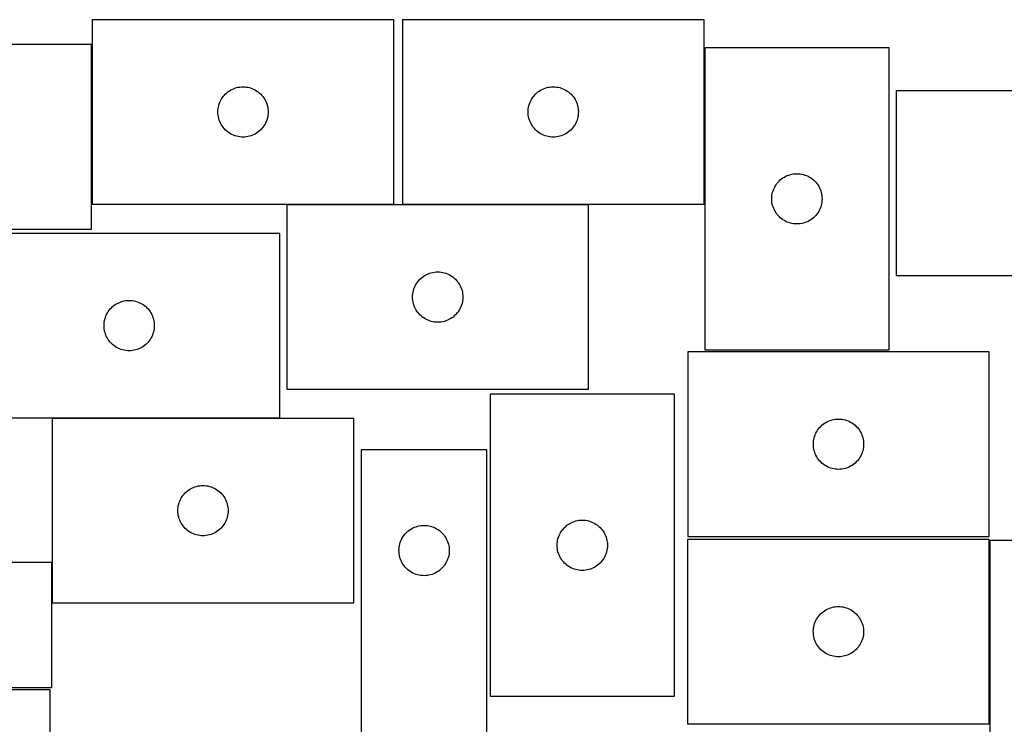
# Model space of a CAD drawing. Header units: millimetres. Extents: x 7 to 1243, y 7 to 1532.
# Tile 20 of 27: x 418 to 770, y 1280 to 1532. Entities that reach past the tile are written whole.
import ezdxf

# ---------------------------------------------------------------- set-up
doc = ezdxf.new("R2010")
doc.units = ezdxf.units.MM
doc.layers.add('CUT', color=7, linetype='CONTINUOUS', true_color=0x000000)

msp = doc.modelspace()

# ---------------------------------------------------------------- linework, layer by layer
at = {"layer": 'CUT'}
for p, q in [((551.502011, 1532.004458), (443.502011, 1532.004458)), ((443.502011, 1532.004458), (443.502011, 1466.004458)), ((551.502011, 1466.004458), (551.502011, 1532.004458)), ((662.573056, 1532.001528), (554.573056, 1532.001528)), ((554.573056, 1532.001528), (554.573056, 1466.001528)), ((662.573056, 1466.001528), (662.573056, 1532.001528)), ((443.248288, 1523.095278), (335.248288, 1523.095278)), ((443.248288, 1457.095278), (443.248288, 1523.095278)), ((728.818722, 1521.916568), (662.818722, 1521.916568)), ((662.818722, 1521.916568), (662.818722, 1413.916568)), ((728.818722, 1413.916568), (728.818722, 1521.916568)), ((490.735453, 1504.93857), (491.13805, 1505.368419)), ((491.13805, 1505.368419), (491.567899, 1505.771016)), ((491.567899, 1505.771016), (492.023159, 1506.144638)), ((492.023159, 1506.144638), (492.501879, 1506.487685)), ((492.501879, 1506.487685), (493.002011, 1506.798687)), ((493.002011, 1506.798687), (493.521413, 1507.076313)), ((493.521413, 1507.076313), (494.05786, 1507.319374)), ((494.05786, 1507.319374), (494.609056, 1507.526829)), ((494.609056, 1507.526829), (495.17264, 1507.697791)), ((495.17264, 1507.697791), (495.746198, 1507.831526)), ((495.746198, 1507.831526), (496.327276, 1507.927462)), ((496.327276, 1507.927462), (496.913383, 1507.985188)), ((496.913383, 1507.985188), (497.502011, 1508.004458)), ((497.502011, 1508.004458), (498.09064, 1507.985188)), ((498.09064, 1507.985188), (498.676747, 1507.927462)), ((498.676747, 1507.927462), (499.257824, 1507.831526)), ((499.257824, 1507.831526), (499.831383, 1507.697791)), ((499.831383, 1507.697791), (500.394967, 1507.526829)), ((500.394967, 1507.526829), (500.946162, 1507.319374)), ((500.946162, 1507.319374), (501.48261, 1507.076313)), ((501.48261, 1507.076313), (502.002011, 1506.798687)), ((502.002011, 1506.798687), (502.502143, 1506.487685)), ((502.502143, 1506.487685), (502.980864, 1506.144638)), ((502.980864, 1506.144638), (503.436124, 1505.771016)), ((503.436124, 1505.771016), (503.865972, 1505.368419)), ((503.865972, 1505.368419), (504.26857, 1504.93857)), ((601.806498, 1504.935641), (602.209095, 1505.365489)), ((602.209095, 1505.365489), (602.638944, 1505.768087)), ((602.638944, 1505.768087), (603.094203, 1506.141708)), ((603.094203, 1506.141708), (603.572924, 1506.484755)), ((603.572924, 1506.484755), (604.073056, 1506.795757)), ((604.073056, 1506.795757), (604.592458, 1507.073383)), ((604.592458, 1507.073383), (605.128905, 1507.316444)), ((605.128905, 1507.316444), (605.680101, 1507.5239)), ((605.680101, 1507.5239), (606.243685, 1507.694861)), ((606.243685, 1507.694861), (606.817243, 1507.828596)), ((606.817243, 1507.828596), (607.398321, 1507.924532)), ((607.398321, 1507.924532), (607.984428, 1507.982259)), ((607.984428, 1507.982259), (608.573056, 1508.001528)), ((608.573056, 1508.001528), (609.161684, 1507.982259)), ((609.161684, 1507.982259), (609.747792, 1507.924532)), ((609.747792, 1507.924532), (610.328869, 1507.828596)), ((610.328869, 1507.828596), (610.902428, 1507.694861)), ((610.902428, 1507.694861), (611.466011, 1507.5239)), ((611.466011, 1507.5239), (612.017207, 1507.316444)), ((612.017207, 1507.316444), (612.553655, 1507.073383)), ((612.553655, 1507.073383), (613.073056, 1506.795757)), ((613.073056, 1506.795757), (613.573188, 1506.484755)), ((613.573188, 1506.484755), (614.051909, 1506.141708)), ((614.051909, 1506.141708), (614.507169, 1505.768087)), ((614.507169, 1505.768087), (614.937017, 1505.365489)), ((614.937017, 1505.365489), (615.339615, 1504.935641)), ((839.31384, 1506.529116), (731.31384, 1506.529116)), ((731.31384, 1506.529116), (731.31384, 1440.529116)), ((488.808679, 1501.33383), (488.97964, 1501.897413)), ((488.97964, 1501.897413), (489.187096, 1502.448609)), ((489.187096, 1502.448609), (489.430157, 1502.985056)), ((489.430157, 1502.985056), (489.707783, 1503.504458)), ((489.707783, 1503.504458), (490.018785, 1504.00459)), ((490.018785, 1504.00459), (490.361831, 1504.483311)), ((490.361831, 1504.483311), (490.735453, 1504.93857)), ((504.26857, 1504.93857), (504.642191, 1504.483311)), ((504.642191, 1504.483311), (504.985238, 1504.00459)), ((504.985238, 1504.00459), (505.29624, 1503.504458)), ((505.29624, 1503.504458), (505.573866, 1502.985056)), ((505.573866, 1502.985056), (505.816927, 1502.448609)), ((505.816927, 1502.448609), (506.024383, 1501.897413)), ((506.024383, 1501.897413), (506.195344, 1501.33383)), ((599.879724, 1501.3309), (600.050685, 1501.894484)), ((600.050685, 1501.894484), (600.258141, 1502.445679)), ((600.258141, 1502.445679), (600.501202, 1502.982127)), ((600.501202, 1502.982127), (600.778828, 1503.501528)), ((600.778828, 1503.501528), (601.08983, 1504.001661)), ((601.08983, 1504.001661), (601.432876, 1504.480381)), ((601.432876, 1504.480381), (601.806498, 1504.935641)), ((615.339615, 1504.935641), (615.713236, 1504.480381)), ((615.713236, 1504.480381), (616.056283, 1504.001661)), ((616.056283, 1504.001661), (616.367285, 1503.501528)), ((616.367285, 1503.501528), (616.644911, 1502.982127)), ((616.644911, 1502.982127), (616.887972, 1502.445679)), ((616.887972, 1502.445679), (617.095427, 1501.894484)), ((617.095427, 1501.894484), (617.266389, 1501.3309)), ((488.502011, 1499.004458), (488.521281, 1499.593086)), ((488.521281, 1498.41583), (488.502011, 1499.004458)), ((488.521281, 1499.593086), (488.579008, 1500.179194)), ((488.579008, 1497.829722), (488.521281, 1498.41583)), ((488.579008, 1500.179194), (488.674944, 1500.760271)), ((488.674944, 1500.760271), (488.808679, 1501.33383)), ((506.195344, 1501.33383), (506.329079, 1500.760271)), ((506.329079, 1500.760271), (506.425015, 1500.179194)), ((506.425015, 1500.179194), (506.482742, 1499.593086)), ((506.482742, 1498.41583), (506.425015, 1497.829722)), ((506.482742, 1499.593086), (506.502011, 1499.004458)), ((506.502011, 1499.004458), (506.482742, 1498.41583)), ((599.573056, 1499.001528), (599.592326, 1499.590157)), ((599.592326, 1498.4129), (599.573056, 1499.001528)), ((599.592326, 1499.590157), (599.650053, 1500.176264)), ((599.650053, 1497.826793), (599.592326, 1498.4129)), ((599.650053, 1500.176264), (599.745989, 1500.757341)), ((599.745989, 1500.757341), (599.879724, 1501.3309)), ((617.266389, 1501.3309), (617.400124, 1500.757341)), ((617.400124, 1500.757341), (617.49606, 1500.176264)), ((617.49606, 1500.176264), (617.553787, 1499.590157)), ((617.553787, 1498.4129), (617.49606, 1497.826793)), ((617.553787, 1499.590157), (617.573056, 1499.001528)), ((617.573056, 1499.001528), (617.553787, 1498.4129)), ((488.674944, 1497.248645), (488.579008, 1497.829722)), ((488.808679, 1496.675087), (488.674944, 1497.248645)), ((488.97964, 1496.111503), (488.808679, 1496.675087)), ((489.187096, 1495.560307), (488.97964, 1496.111503)), ((489.430157, 1495.02386), (489.187096, 1495.560307)), ((489.707783, 1494.504458), (489.430157, 1495.02386)), ((505.573866, 1495.02386), (505.29624, 1494.504458)), ((505.816927, 1495.560307), (505.573866, 1495.02386)), ((506.024383, 1496.111503), (505.816927, 1495.560307)), ((506.195344, 1496.675087), (506.024383, 1496.111503)), ((506.329079, 1497.248645), (506.195344, 1496.675087)), ((506.425015, 1497.829722), (506.329079, 1497.248645)), ((599.745989, 1497.245716), (599.650053, 1497.826793)), ((599.879724, 1496.672157), (599.745989, 1497.245716)), ((600.050685, 1496.108573), (599.879724, 1496.672157)), ((600.258141, 1495.557378), (600.050685, 1496.108573)), ((600.501202, 1495.02093), (600.258141, 1495.557378)), ((600.778828, 1494.501528), (600.501202, 1495.02093)), ((616.644911, 1495.02093), (616.367285, 1494.501528)), ((616.887972, 1495.557378), (616.644911, 1495.02093)), ((617.095427, 1496.108573), (616.887972, 1495.557378)), ((617.266389, 1496.672157), (617.095427, 1496.108573)), ((617.400124, 1497.245716), (617.266389, 1496.672157)), ((617.49606, 1497.826793), (617.400124, 1497.245716)), ((490.018785, 1494.004326), (489.707783, 1494.504458)), ((490.361831, 1493.525605), (490.018785, 1494.004326)), ((490.735453, 1493.070346), (490.361831, 1493.525605)), ((491.13805, 1492.640497), (490.735453, 1493.070346)), ((491.567899, 1492.2379), (491.13805, 1492.640497)), ((492.023159, 1491.864278), (491.567899, 1492.2379)), ((492.501879, 1491.521232), (492.023159, 1491.864278)), ((493.002011, 1491.210229), (492.501879, 1491.521232)), ((502.502143, 1491.521232), (502.002011, 1491.210229)), ((502.980864, 1491.864278), (502.502143, 1491.521232)), ((503.436124, 1492.2379), (502.980864, 1491.864278)), ((503.865972, 1492.640497), (503.436124, 1492.2379)), ((504.26857, 1493.070346), (503.865972, 1492.640497)), ((504.642191, 1493.525605), (504.26857, 1493.070346)), ((504.985238, 1494.004326), (504.642191, 1493.525605)), ((505.29624, 1494.504458), (504.985238, 1494.004326)), ((601.08983, 1494.001396), (600.778828, 1494.501528)), ((601.432876, 1493.522676), (601.08983, 1494.001396)), ((601.806498, 1493.067416), (601.432876, 1493.522676)), ((602.209095, 1492.637567), (601.806498, 1493.067416)), ((602.638944, 1492.23497), (602.209095, 1492.637567)), ((603.094203, 1491.861348), (602.638944, 1492.23497)), ((603.572924, 1491.518302), (603.094203, 1491.861348)), ((604.073056, 1491.2073), (603.572924, 1491.518302)), ((613.573188, 1491.518302), (613.073056, 1491.2073)), ((614.051909, 1491.861348), (613.573188, 1491.518302)), ((614.507169, 1492.23497), (614.051909, 1491.861348)), ((614.937017, 1492.637567), (614.507169, 1492.23497)), ((615.339615, 1493.067416), (614.937017, 1492.637567)), ((615.713236, 1493.522676), (615.339615, 1493.067416)), ((616.056283, 1494.001396), (615.713236, 1493.522676)), ((616.367285, 1494.501528), (616.056283, 1494.001396)), ((493.521413, 1490.932603), (493.002011, 1491.210229)), ((494.05786, 1490.689542), (493.521413, 1490.932603)), ((494.609056, 1490.482087), (494.05786, 1490.689542)), ((495.17264, 1490.311126), (494.609056, 1490.482087)), ((495.746198, 1490.177391), (495.17264, 1490.311126)), ((496.327276, 1490.081454), (495.746198, 1490.177391)), ((496.913383, 1490.023728), (496.327276, 1490.081454)), ((497.502011, 1490.004458), (496.913383, 1490.023728)), ((498.09064, 1490.023728), (497.502011, 1490.004458)), ((498.676747, 1490.081454), (498.09064, 1490.023728)), ((499.257824, 1490.177391), (498.676747, 1490.081454)), ((499.831383, 1490.311126), (499.257824, 1490.177391)), ((500.394967, 1490.482087), (499.831383, 1490.311126)), ((500.946162, 1490.689542), (500.394967, 1490.482087)), ((501.48261, 1490.932603), (500.946162, 1490.689542)), ((502.002011, 1491.210229), (501.48261, 1490.932603)), ((604.592458, 1490.929674), (604.073056, 1491.2073)), ((605.128905, 1490.686613), (604.592458, 1490.929674)), ((605.680101, 1490.479157), (605.128905, 1490.686613)), ((606.243685, 1490.308196), (605.680101, 1490.479157)), ((606.817243, 1490.174461), (606.243685, 1490.308196)), ((607.398321, 1490.078525), (606.817243, 1490.174461)), ((607.984428, 1490.020798), (607.398321, 1490.078525)), ((608.573056, 1490.001528), (607.984428, 1490.020798)), ((609.161684, 1490.020798), (608.573056, 1490.001528)), ((609.747792, 1490.078525), (609.161684, 1490.020798)), ((610.328869, 1490.174461), (609.747792, 1490.078525)), ((610.902428, 1490.308196), (610.328869, 1490.174461)), ((611.466011, 1490.479157), (610.902428, 1490.308196)), ((612.017207, 1490.686613), (611.466011, 1490.479157)), ((612.553655, 1490.929674), (612.017207, 1490.686613)), ((613.073056, 1491.2073), (612.553655, 1490.929674)), ((688.678542, 1473.395421), (689.052164, 1473.85068)), ((689.052164, 1473.85068), (689.454761, 1474.280529)), ((689.454761, 1474.280529), (689.88461, 1474.683126)), ((689.88461, 1474.683126), (690.33987, 1475.056748)), ((690.33987, 1475.056748), (690.81859, 1475.399795)), ((690.81859, 1475.399795), (691.318722, 1475.710797)), ((691.318722, 1475.710797), (691.838124, 1475.988423)), ((691.838124, 1475.988423), (692.374572, 1476.231484)), ((692.374572, 1476.231484), (692.925767, 1476.438939)), ((692.925767, 1476.438939), (693.489351, 1476.609901)), ((693.489351, 1476.609901), (694.06291, 1476.743636)), ((694.06291, 1476.743636), (694.643987, 1476.839572)), ((694.643987, 1476.839572), (695.230094, 1476.897298)), ((695.230094, 1476.897298), (695.818722, 1476.916568)), ((695.818722, 1476.916568), (696.407351, 1476.897298)), ((696.407351, 1476.897298), (696.993458, 1476.839572)), ((696.993458, 1476.839572), (697.574535, 1476.743636)), ((697.574535, 1476.743636), (698.148094, 1476.609901)), ((698.148094, 1476.609901), (698.711678, 1476.438939)), ((698.711678, 1476.438939), (699.262873, 1476.231484)), ((699.262873, 1476.231484), (699.799321, 1475.988423)), ((699.799321, 1475.988423), (700.318722, 1475.710797)), ((700.318722, 1475.710797), (700.818855, 1475.399795)), ((700.818855, 1475.399795), (701.297575, 1475.056748)), ((701.297575, 1475.056748), (701.752835, 1474.683126)), ((701.752835, 1474.683126), (702.182683, 1474.280529)), ((702.182683, 1474.280529), (702.585281, 1473.85068)), ((702.585281, 1473.85068), (702.958902, 1473.395421)), ((686.991655, 1469.672381), (687.12539, 1470.24594)), ((687.12539, 1470.24594), (687.296351, 1470.809523)), ((687.296351, 1470.809523), (687.503807, 1471.360719)), ((687.503807, 1471.360719), (687.746868, 1471.897166)), ((687.746868, 1471.897166), (688.024494, 1472.416568)), ((688.024494, 1472.416568), (688.335496, 1472.9167)), ((688.335496, 1472.9167), (688.678542, 1473.395421)), ((702.958902, 1473.395421), (703.301949, 1472.9167)), ((703.301949, 1472.9167), (703.612951, 1472.416568)), ((703.612951, 1472.416568), (703.890577, 1471.897166)), ((703.890577, 1471.897166), (704.133638, 1471.360719)), ((704.133638, 1471.360719), (704.341094, 1470.809523)), ((704.341094, 1470.809523), (704.512055, 1470.24594)), ((704.512055, 1470.24594), (704.64579, 1469.672381)), ((686.818722, 1467.916568), (686.837992, 1468.505196)), ((686.837992, 1467.32794), (686.818722, 1467.916568)), ((686.837992, 1468.505196), (686.895719, 1469.091304)), ((686.895719, 1466.741832), (686.837992, 1467.32794)), ((686.895719, 1469.091304), (686.991655, 1469.672381)), ((686.991655, 1466.160755), (686.895719, 1466.741832)), ((704.64579, 1469.672381), (704.741726, 1469.091304)), ((704.741726, 1466.741832), (704.64579, 1466.160755)), ((704.741726, 1469.091304), (704.799453, 1468.505196)), ((704.799453, 1467.32794), (704.741726, 1466.741832)), ((704.799453, 1468.505196), (704.818722, 1467.916568)), ((704.818722, 1467.916568), (704.799453, 1467.32794)), ((443.502011, 1466.004458), (551.502011, 1466.004458)), ((621.219968, 1465.770816), (513.219968, 1465.770816)), ((513.219968, 1465.770816), (513.219968, 1399.770816)), ((554.573056, 1466.001528), (662.573056, 1466.001528)), ((621.219968, 1399.770816), (621.219968, 1465.770816)), ((687.12539, 1465.587197), (686.991655, 1466.160755)), ((687.296351, 1465.023613), (687.12539, 1465.587197)), ((687.503807, 1464.472417), (687.296351, 1465.023613)), ((687.746868, 1463.93597), (687.503807, 1464.472417)), ((688.024494, 1463.416568), (687.746868, 1463.93597)), ((688.335496, 1462.916436), (688.024494, 1463.416568)), ((703.612951, 1463.416568), (703.301949, 1462.916436)), ((703.890577, 1463.93597), (703.612951, 1463.416568)), ((704.133638, 1464.472417), (703.890577, 1463.93597)), ((704.341094, 1465.023613), (704.133638, 1464.472417)), ((704.512055, 1465.587197), (704.341094, 1465.023613)), ((704.64579, 1466.160755), (704.512055, 1465.587197)), ((688.678542, 1462.437715), (688.335496, 1462.916436)), ((689.052164, 1461.982456), (688.678542, 1462.437715)), ((689.454761, 1461.552607), (689.052164, 1461.982456)), ((689.88461, 1461.15001), (689.454761, 1461.552607)), ((690.33987, 1460.776388), (689.88461, 1461.15001)), ((690.81859, 1460.433342), (690.33987, 1460.776388)), ((691.318722, 1460.122339), (690.81859, 1460.433342)), ((691.838124, 1459.844713), (691.318722, 1460.122339)), ((692.374572, 1459.601652), (691.838124, 1459.844713)), ((692.925767, 1459.394197), (692.374572, 1459.601652)), ((699.262873, 1459.601652), (698.711678, 1459.394197)), ((699.799321, 1459.844713), (699.262873, 1459.601652)), ((700.318722, 1460.122339), (699.799321, 1459.844713)), ((700.818855, 1460.433342), (700.318722, 1460.122339)), ((701.297575, 1460.776388), (700.818855, 1460.433342)), ((701.752835, 1461.15001), (701.297575, 1460.776388)), ((702.182683, 1461.552607), (701.752835, 1461.15001)), ((702.585281, 1461.982456), (702.182683, 1461.552607)), ((702.958902, 1462.437715), (702.585281, 1461.982456)), ((703.301949, 1462.916436), (702.958902, 1462.437715)), ((335.248288, 1457.095278), (443.248288, 1457.095278)), ((693.489351, 1459.223236), (692.925767, 1459.394197)), ((694.06291, 1459.089501), (693.489351, 1459.223236)), ((694.643987, 1458.993564), (694.06291, 1459.089501)), ((695.230094, 1458.935838), (694.643987, 1458.993564)), ((695.818722, 1458.916568), (695.230094, 1458.935838)), ((696.407351, 1458.935838), (695.818722, 1458.916568)), ((696.993458, 1458.993564), (696.407351, 1458.935838)), ((697.574535, 1459.089501), (696.993458, 1458.993564)), ((698.148094, 1459.223236), (697.574535, 1459.089501)), ((698.711678, 1459.394197), (698.148094, 1459.223236)), ((510.730405, 1455.574282), (402.730405, 1455.574282)), ((510.730405, 1389.574282), (510.730405, 1455.574282)), ((560.079788, 1438.249668), (560.45341, 1438.704928)), ((560.45341, 1438.704928), (560.856007, 1439.134777)), ((560.856007, 1439.134777), (561.285856, 1439.537374)), ((561.285856, 1439.537374), (561.741115, 1439.910996)), ((561.741115, 1439.910996), (562.219836, 1440.254042)), ((562.219836, 1440.254042), (562.719968, 1440.565044)), ((562.719968, 1440.565044), (563.23937, 1440.84267)), ((563.23937, 1440.84267), (563.775817, 1441.085731)), ((563.775817, 1441.085731), (564.327013, 1441.293187)), ((564.327013, 1441.293187), (564.890597, 1441.464148)), ((564.890597, 1441.464148), (565.464155, 1441.597883)), ((565.464155, 1441.597883), (566.045232, 1441.693819)), ((566.045232, 1441.693819), (566.63134, 1441.751546)), ((566.63134, 1441.751546), (567.219968, 1441.770816)), ((567.219968, 1441.770816), (567.808596, 1441.751546)), ((567.808596, 1441.751546), (568.394704, 1441.693819)), ((568.394704, 1441.693819), (568.975781, 1441.597883)), ((568.975781, 1441.597883), (569.549339, 1441.464148)), ((569.549339, 1441.464148), (570.112923, 1441.293187)), ((570.112923, 1441.293187), (570.664119, 1441.085731)), ((570.664119, 1441.085731), (571.200566, 1440.84267)), ((571.200566, 1440.84267), (571.719968, 1440.565044)), ((571.719968, 1440.565044), (572.2201, 1440.254042)), ((572.2201, 1440.254042), (572.698821, 1439.910996)), ((572.698821, 1439.910996), (573.15408, 1439.537374)), ((573.15408, 1439.537374), (573.583929, 1439.134777)), ((573.583929, 1439.134777), (573.986526, 1438.704928)), ((573.986526, 1438.704928), (574.360148, 1438.249668)), ((731.31384, 1440.529116), (839.31384, 1440.529116)), ((558.3929, 1434.526628), (558.526635, 1435.100187)), ((558.526635, 1435.100187), (558.697597, 1435.663771)), ((558.697597, 1435.663771), (558.905052, 1436.214966)), ((558.905052, 1436.214966), (559.148113, 1436.751414)), ((559.148113, 1436.751414), (559.425739, 1437.270816)), ((559.425739, 1437.270816), (559.736741, 1437.770948)), ((559.736741, 1437.770948), (560.079788, 1438.249668)), ((574.360148, 1438.249668), (574.703194, 1437.770948)), ((574.703194, 1437.770948), (575.014197, 1437.270816)), ((575.014197, 1437.270816), (575.291823, 1436.751414)), ((575.291823, 1436.751414), (575.534884, 1436.214966)), ((575.534884, 1436.214966), (575.742339, 1435.663771)), ((575.742339, 1435.663771), (575.9133, 1435.100187)), ((575.9133, 1435.100187), (576.047035, 1434.526628)), ((454.401034, 1431.267615), (454.974592, 1431.40135)), ((454.974592, 1431.40135), (455.555669, 1431.497286)), ((455.555669, 1431.497286), (456.141777, 1431.555013)), ((456.141777, 1431.555013), (456.730405, 1431.574282)), ((456.730405, 1431.574282), (457.319033, 1431.555013)), ((457.319033, 1431.555013), (457.905141, 1431.497286)), ((457.905141, 1431.497286), (458.486218, 1431.40135)), ((458.486218, 1431.40135), (459.059776, 1431.267615)), ((558.219968, 1432.770816), (558.239238, 1433.359444)), ((558.239238, 1432.182187), (558.219968, 1432.770816)), ((558.239238, 1433.359444), (558.296964, 1433.945551)), ((558.296964, 1431.59608), (558.239238, 1432.182187)), ((558.296964, 1433.945551), (558.3929, 1434.526628)), ((558.3929, 1431.015003), (558.296964, 1431.59608)), ((576.047035, 1434.526628), (576.142972, 1433.945551)), ((576.142972, 1431.59608), (576.047035, 1431.015003)), ((576.142972, 1433.945551), (576.200698, 1433.359444)), ((576.200698, 1432.182187), (576.142972, 1431.59608)), ((576.200698, 1433.359444), (576.219968, 1432.770816)), ((576.219968, 1432.770816), (576.200698, 1432.182187)), ((449.247178, 1427.574414), (449.590225, 1428.053135)), ((449.590225, 1428.053135), (449.963847, 1428.508395)), ((449.963847, 1428.508395), (450.366444, 1428.938243)), ((450.366444, 1428.938243), (450.796293, 1429.340841)), ((450.796293, 1429.340841), (451.251552, 1429.714462)), ((451.251552, 1429.714462), (451.730273, 1430.057509)), ((451.730273, 1430.057509), (452.230405, 1430.368511)), ((452.230405, 1430.368511), (452.749807, 1430.646137)), ((452.749807, 1430.646137), (453.286254, 1430.889198)), ((453.286254, 1430.889198), (453.83745, 1431.096653)), ((453.83745, 1431.096653), (454.401034, 1431.267615)), ((459.059776, 1431.267615), (459.62336, 1431.096653)), ((459.62336, 1431.096653), (460.174556, 1430.889198)), ((460.174556, 1430.889198), (460.711003, 1430.646137)), ((460.711003, 1430.646137), (461.230405, 1430.368511)), ((461.230405, 1430.368511), (461.730537, 1430.057509)), ((461.730537, 1430.057509), (462.209258, 1429.714462)), ((462.209258, 1429.714462), (462.664517, 1429.340841)), ((462.664517, 1429.340841), (463.094366, 1428.938243)), ((463.094366, 1428.938243), (463.496963, 1428.508395)), ((463.496963, 1428.508395), (463.870585, 1428.053135)), ((463.870585, 1428.053135), (464.213631, 1427.574414)), ((558.526635, 1430.441444), (558.3929, 1431.015003)), ((558.697597, 1429.87786), (558.526635, 1430.441444)), ((558.905052, 1429.326665), (558.697597, 1429.87786)), ((559.148113, 1428.790217), (558.905052, 1429.326665)), ((559.425739, 1428.270816), (559.148113, 1428.790217)), ((559.736741, 1427.770683), (559.425739, 1428.270816)), ((575.014197, 1428.270816), (574.703194, 1427.770683)), ((575.291823, 1428.790217), (575.014197, 1428.270816)), ((575.534884, 1429.326665), (575.291823, 1428.790217)), ((575.742339, 1429.87786), (575.534884, 1429.326665)), ((575.9133, 1430.441444), (575.742339, 1429.87786)), ((576.047035, 1431.015003), (575.9133, 1430.441444)), ((447.807401, 1423.749018), (447.903337, 1424.330095)), ((447.903337, 1424.330095), (448.037072, 1424.903654)), ((448.037072, 1424.903654), (448.208034, 1425.467238)), ((448.208034, 1425.467238), (448.415489, 1426.018433)), ((448.415489, 1426.018433), (448.65855, 1426.554881)), ((448.65855, 1426.554881), (448.936176, 1427.074282)), ((448.936176, 1427.074282), (449.247178, 1427.574414)), ((464.213631, 1427.574414), (464.524634, 1427.074282)), ((464.524634, 1427.074282), (464.80226, 1426.554881)), ((464.80226, 1426.554881), (465.045321, 1426.018433)), ((465.045321, 1426.018433), (465.252776, 1425.467238)), ((465.252776, 1425.467238), (465.423737, 1424.903654)), ((465.423737, 1424.903654), (465.557472, 1424.330095)), ((465.557472, 1424.330095), (465.653409, 1423.749018)), ((560.079788, 1427.291963), (559.736741, 1427.770683)), ((560.45341, 1426.836703), (560.079788, 1427.291963)), ((560.856007, 1426.406854), (560.45341, 1426.836703)), ((561.285856, 1426.004257), (560.856007, 1426.406854)), ((561.741115, 1425.630635), (561.285856, 1426.004257)), ((562.219836, 1425.287589), (561.741115, 1425.630635)), ((562.719968, 1424.976587), (562.219836, 1425.287589)), ((563.23937, 1424.698961), (562.719968, 1424.976587)), ((563.775817, 1424.4559), (563.23937, 1424.698961)), ((564.327013, 1424.248444), (563.775817, 1424.4559)), ((570.664119, 1424.4559), (570.112923, 1424.248444)), ((571.200566, 1424.698961), (570.664119, 1424.4559)), ((571.719968, 1424.976587), (571.200566, 1424.698961)), ((572.2201, 1425.287589), (571.719968, 1424.976587)), ((572.698821, 1425.630635), (572.2201, 1425.287589)), ((573.15408, 1426.004257), (572.698821, 1425.630635)), ((573.583929, 1426.406854), (573.15408, 1426.004257)), ((573.986526, 1426.836703), (573.583929, 1426.406854)), ((574.360148, 1427.291963), (573.986526, 1426.836703)), ((574.703194, 1427.770683), (574.360148, 1427.291963)), ((447.730405, 1422.574282), (447.749675, 1423.16291)), ((447.749675, 1421.985654), (447.730405, 1422.574282)), ((447.749675, 1423.16291), (447.807401, 1423.749018)), ((447.807401, 1421.399547), (447.749675, 1421.985654)), ((447.903337, 1420.818469), (447.807401, 1421.399547)), ((448.037072, 1420.244911), (447.903337, 1420.818469)), ((465.557472, 1420.818469), (465.423737, 1420.244911)), ((465.653409, 1421.399547), (465.557472, 1420.818469)), ((465.653409, 1423.749018), (465.711135, 1423.16291)), ((465.711135, 1421.985654), (465.653409, 1421.399547)), ((465.711135, 1423.16291), (465.730405, 1422.574282)), ((465.730405, 1422.574282), (465.711135, 1421.985654)), ((564.890597, 1424.077483), (564.327013, 1424.248444)), ((565.464155, 1423.943748), (564.890597, 1424.077483)), ((566.045232, 1423.847812), (565.464155, 1423.943748)), ((566.63134, 1423.790085), (566.045232, 1423.847812)), ((567.219968, 1423.770816), (566.63134, 1423.790085)), ((567.808596, 1423.790085), (567.219968, 1423.770816)), ((568.394704, 1423.847812), (567.808596, 1423.790085)), ((568.975781, 1423.943748), (568.394704, 1423.847812)), ((569.549339, 1424.077483), (568.975781, 1423.943748)), ((570.112923, 1424.248444), (569.549339, 1424.077483)), ((448.208034, 1419.681327), (448.037072, 1420.244911)), ((448.415489, 1419.130131), (448.208034, 1419.681327)), ((448.65855, 1418.593684), (448.415489, 1419.130131)), ((448.936176, 1418.074282), (448.65855, 1418.593684)), ((449.247178, 1417.57415), (448.936176, 1418.074282)), ((449.590225, 1417.095429), (449.247178, 1417.57415)), ((464.213631, 1417.57415), (463.870585, 1417.095429)), ((464.524634, 1418.074282), (464.213631, 1417.57415)), ((464.80226, 1418.593684), (464.524634, 1418.074282)), ((465.045321, 1419.130131), (464.80226, 1418.593684)), ((465.252776, 1419.681327), (465.045321, 1419.130131)), ((465.423737, 1420.244911), (465.252776, 1419.681327)), ((449.963847, 1416.64017), (449.590225, 1417.095429)), ((450.366444, 1416.210321), (449.963847, 1416.64017)), ((450.796293, 1415.807724), (450.366444, 1416.210321)), ((451.251552, 1415.434102), (450.796293, 1415.807724)), ((451.730273, 1415.091056), (451.251552, 1415.434102)), ((452.230405, 1414.780054), (451.730273, 1415.091056)), ((452.749807, 1414.502428), (452.230405, 1414.780054)), ((453.286254, 1414.259367), (452.749807, 1414.502428)), ((453.83745, 1414.051911), (453.286254, 1414.259367)), ((454.401034, 1413.88095), (453.83745, 1414.051911)), ((454.974592, 1413.747215), (454.401034, 1413.88095)), ((455.555669, 1413.651279), (454.974592, 1413.747215)), ((458.486218, 1413.747215), (457.905141, 1413.651279)), ((459.059776, 1413.88095), (458.486218, 1413.747215)), ((459.62336, 1414.051911), (459.059776, 1413.88095)), ((460.174556, 1414.259367), (459.62336, 1414.051911)), ((460.711003, 1414.502428), (460.174556, 1414.259367)), ((461.230405, 1414.780054), (460.711003, 1414.502428)), ((461.730537, 1415.091056), (461.230405, 1414.780054)), ((462.209258, 1415.434102), (461.730537, 1415.091056)), ((462.664517, 1415.807724), (462.209258, 1415.434102)), ((463.094366, 1416.210321), (462.664517, 1415.807724)), ((463.496963, 1416.64017), (463.094366, 1416.210321)), ((463.870585, 1417.095429), (463.496963, 1416.64017)), ((662.818722, 1413.916568), (728.818722, 1413.916568)), ((456.141777, 1413.593552), (455.555669, 1413.651279)), ((456.730405, 1413.574282), (456.141777, 1413.593552)), ((457.319033, 1413.593552), (456.730405, 1413.574282)), ((457.905141, 1413.651279), (457.319033, 1413.593552)), ((764.715268, 1413.132632), (656.715268, 1413.132632)), ((656.715268, 1413.132632), (656.715268, 1347.132632)), ((764.715268, 1347.132632), (764.715268, 1413.132632)), ((513.219968, 1399.770816), (621.219968, 1399.770816)), ((585.964958, 1397.979798), (585.964958, 1289.979798)), ((651.964958, 1397.979798), (585.964958, 1397.979798)), ((651.964958, 1289.979798), (651.964958, 1397.979798)), ((402.730405, 1389.574282), (510.730405, 1389.574282)), ((537.158322, 1389.363833), (429.158322, 1389.363833)), ((429.158322, 1389.363833), (429.158322, 1323.363833)), ((537.158322, 1323.363833), (537.158322, 1389.363833)), ((708.959455, 1388.959699), (709.540532, 1389.055636)), ((709.540532, 1389.055636), (710.12664, 1389.113362)), ((710.12664, 1389.113362), (710.715268, 1389.132632)), ((710.715268, 1389.132632), (711.303896, 1389.113362)), ((711.303896, 1389.113362), (711.890004, 1389.055636)), ((711.890004, 1389.055636), (712.471081, 1388.959699)), ((703.232042, 1385.132764), (703.575088, 1385.611485)), ((703.575088, 1385.611485), (703.94871, 1386.066744)), ((703.94871, 1386.066744), (704.351307, 1386.496593)), ((704.351307, 1386.496593), (704.781156, 1386.89919)), ((704.781156, 1386.89919), (705.236415, 1387.272812)), ((705.236415, 1387.272812), (705.715136, 1387.615858)), ((705.715136, 1387.615858), (706.215268, 1387.926861)), ((706.215268, 1387.926861), (706.73467, 1388.204487)), ((706.73467, 1388.204487), (707.271117, 1388.447548)), ((707.271117, 1388.447548), (707.822313, 1388.655003)), ((707.822313, 1388.655003), (708.385897, 1388.825964)), ((708.385897, 1388.825964), (708.959455, 1388.959699)), ((712.471081, 1388.959699), (713.04464, 1388.825964)), ((713.04464, 1388.825964), (713.608223, 1388.655003)), ((713.608223, 1388.655003), (714.159419, 1388.447548)), ((714.159419, 1388.447548), (714.695866, 1388.204487)), ((714.695866, 1388.204487), (715.215268, 1387.926861)), ((715.215268, 1387.926861), (715.7154, 1387.615858)), ((715.7154, 1387.615858), (716.194121, 1387.272812)), ((716.194121, 1387.272812), (716.649381, 1386.89919)), ((716.649381, 1386.89919), (717.079229, 1386.496593)), ((717.079229, 1386.496593), (717.481826, 1386.066744)), ((717.481826, 1386.066744), (717.855448, 1385.611485)), ((717.855448, 1385.611485), (718.198495, 1385.132764)), ((701.888201, 1381.888445), (702.021936, 1382.462003)), ((702.021936, 1382.462003), (702.192897, 1383.025587)), ((702.192897, 1383.025587), (702.400352, 1383.576783)), ((702.400352, 1383.576783), (702.643414, 1384.11323)), ((702.643414, 1384.11323), (702.92104, 1384.632632)), ((702.92104, 1384.632632), (703.232042, 1385.132764)), ((718.198495, 1385.132764), (718.509497, 1384.632632)), ((718.509497, 1384.632632), (718.787123, 1384.11323)), ((718.787123, 1384.11323), (719.030184, 1383.576783)), ((719.030184, 1383.576783), (719.237639, 1383.025587)), ((719.237639, 1383.025587), (719.408601, 1382.462003)), ((719.408601, 1382.462003), (719.542336, 1381.888445)), ((701.715268, 1380.132632), (701.734538, 1380.72126)), ((701.734538, 1379.544004), (701.715268, 1380.132632)), ((701.734538, 1380.72126), (701.792264, 1381.307368)), ((701.792264, 1378.957896), (701.734538, 1379.544004)), ((701.792264, 1381.307368), (701.888201, 1381.888445)), ((701.888201, 1378.376819), (701.792264, 1378.957896)), ((719.542336, 1381.888445), (719.638272, 1381.307368)), ((719.638272, 1378.957896), (719.542336, 1378.376819)), ((719.638272, 1381.307368), (719.695999, 1380.72126)), ((719.695999, 1379.544004), (719.638272, 1378.957896)), ((719.695999, 1380.72126), (719.715268, 1380.132632)), ((719.715268, 1380.132632), (719.695999, 1379.544004)), ((584.831479, 1378.098209), (539.831479, 1378.098209)), ((539.831479, 1378.098209), (539.831479, 1258.098209)), ((584.831479, 1198.098209), (584.831479, 1378.098209)), ((702.021936, 1377.803261), (701.888201, 1378.376819)), ((702.192897, 1377.239677), (702.021936, 1377.803261)), ((702.400352, 1376.688481), (702.192897, 1377.239677)), ((702.643414, 1376.152034), (702.400352, 1376.688481)), ((702.92104, 1375.632632), (702.643414, 1376.152034)), ((703.232042, 1375.1325), (702.92104, 1375.632632)), ((703.575088, 1374.653779), (703.232042, 1375.1325)), ((718.198495, 1375.1325), (717.855448, 1374.653779)), ((718.509497, 1375.632632), (718.198495, 1375.1325)), ((718.787123, 1376.152034), (718.509497, 1375.632632)), ((719.030184, 1376.688481), (718.787123, 1376.152034)), ((719.237639, 1377.239677), (719.030184, 1376.688481)), ((719.408601, 1377.803261), (719.237639, 1377.239677)), ((719.542336, 1378.376819), (719.408601, 1377.803261)), ((703.94871, 1374.19852), (703.575088, 1374.653779)), ((704.351307, 1373.768671), (703.94871, 1374.19852)), ((704.781156, 1373.366074), (704.351307, 1373.768671)), ((705.236415, 1372.992452), (704.781156, 1373.366074)), ((705.715136, 1372.649405), (705.236415, 1372.992452)), ((706.215268, 1372.338403), (705.715136, 1372.649405)), ((706.73467, 1372.060777), (706.215268, 1372.338403)), ((707.271117, 1371.817716), (706.73467, 1372.060777)), ((707.822313, 1371.610261), (707.271117, 1371.817716)), ((708.385897, 1371.439299), (707.822313, 1371.610261)), ((708.959455, 1371.305564), (708.385897, 1371.439299)), ((713.04464, 1371.439299), (712.471081, 1371.305564)), ((713.608223, 1371.610261), (713.04464, 1371.439299)), ((714.159419, 1371.817716), (713.608223, 1371.610261)), ((714.695866, 1372.060777), (714.159419, 1371.817716)), ((715.215268, 1372.338403), (714.695866, 1372.060777)), ((715.7154, 1372.649405), (715.215268, 1372.338403)), ((716.194121, 1372.992452), (715.7154, 1372.649405)), ((716.649381, 1373.366074), (716.194121, 1372.992452)), ((717.079229, 1373.768671), (716.649381, 1373.366074)), ((717.481826, 1374.19852), (717.079229, 1373.768671)), ((717.855448, 1374.653779), (717.481826, 1374.19852)), ((709.540532, 1371.209628), (708.959455, 1371.305564)), ((710.12664, 1371.151902), (709.540532, 1371.209628)), ((710.715268, 1371.132632), (710.12664, 1371.151902)), ((711.303896, 1371.151902), (710.715268, 1371.132632)), ((711.890004, 1371.209628), (711.303896, 1371.151902)), ((712.471081, 1371.305564), (711.890004, 1371.209628)), ((478.658322, 1364.158062), (479.177724, 1364.435688)), ((479.177724, 1364.435688), (479.714172, 1364.678749)), ((479.714172, 1364.678749), (480.265367, 1364.886204)), ((480.265367, 1364.886204), (480.828951, 1365.057166)), ((480.828951, 1365.057166), (481.40251, 1365.190901)), ((481.40251, 1365.190901), (481.983587, 1365.286837)), ((481.983587, 1365.286837), (482.569694, 1365.344563)), ((482.569694, 1365.344563), (483.158322, 1365.363833)), ((483.158322, 1365.363833), (483.746951, 1365.344563)), ((483.746951, 1365.344563), (484.333058, 1365.286837)), ((484.333058, 1365.286837), (484.914135, 1365.190901)), ((484.914135, 1365.190901), (485.487694, 1365.057166)), ((485.487694, 1365.057166), (486.051278, 1364.886204)), ((486.051278, 1364.886204), (486.602473, 1364.678749)), ((486.602473, 1364.678749), (487.138921, 1364.435688)), ((487.138921, 1364.435688), (487.658322, 1364.158062)), ((475.086468, 1360.344431), (475.364094, 1360.863833)), ((475.364094, 1360.863833), (475.675096, 1361.363965)), ((475.675096, 1361.363965), (476.018142, 1361.842686)), ((476.018142, 1361.842686), (476.391764, 1362.297945)), ((476.391764, 1362.297945), (476.794361, 1362.727794)), ((476.794361, 1362.727794), (477.22421, 1363.130391)), ((477.22421, 1363.130391), (477.67947, 1363.504013)), ((477.67947, 1363.504013), (478.15819, 1363.84706)), ((478.15819, 1363.84706), (478.658322, 1364.158062)), ((487.658322, 1364.158062), (488.158455, 1363.84706)), ((488.158455, 1363.84706), (488.637175, 1363.504013)), ((488.637175, 1363.504013), (489.092435, 1363.130391)), ((489.092435, 1363.130391), (489.522283, 1362.727794)), ((489.522283, 1362.727794), (489.924881, 1362.297945)), ((489.924881, 1362.297945), (490.298502, 1361.842686)), ((490.298502, 1361.842686), (490.641549, 1361.363965)), ((490.641549, 1361.363965), (490.952551, 1360.863833)), ((490.952551, 1360.863833), (491.230177, 1360.344431)), ((474.177592, 1356.952461), (474.235319, 1357.538569)), ((474.235319, 1357.538569), (474.331255, 1358.119646)), ((474.331255, 1358.119646), (474.46499, 1358.693205)), ((474.46499, 1358.693205), (474.635951, 1359.256788)), ((474.635951, 1359.256788), (474.843407, 1359.807984)), ((474.843407, 1359.807984), (475.086468, 1360.344431)), ((491.230177, 1360.344431), (491.473238, 1359.807984)), ((491.473238, 1359.807984), (491.680694, 1359.256788)), ((491.680694, 1359.256788), (491.851655, 1358.693205)), ((491.851655, 1358.693205), (491.98539, 1358.119646)), ((491.98539, 1358.119646), (492.081326, 1357.538569)), ((492.081326, 1357.538569), (492.139053, 1356.952461)), ((474.158322, 1356.363833), (474.177592, 1356.952461)), ((474.177592, 1355.775205), (474.158322, 1356.363833)), ((474.235319, 1355.189097), (474.177592, 1355.775205)), ((474.331255, 1354.60802), (474.235319, 1355.189097)), ((474.46499, 1354.034462), (474.331255, 1354.60802)), ((474.635951, 1353.470878), (474.46499, 1354.034462)), ((491.851655, 1354.034462), (491.680694, 1353.470878)), ((491.98539, 1354.60802), (491.851655, 1354.034462)), ((492.081326, 1355.189097), (491.98539, 1354.60802)), ((492.139053, 1355.775205), (492.081326, 1355.189097)), ((492.139053, 1356.952461), (492.158322, 1356.363833)), ((492.158322, 1356.363833), (492.139053, 1355.775205)), ((474.843407, 1352.919682), (474.635951, 1353.470878)), ((475.086468, 1352.383235), (474.843407, 1352.919682)), ((475.364094, 1351.863833), (475.086468, 1352.383235)), ((475.675096, 1351.363701), (475.364094, 1351.863833)), ((476.018142, 1350.88498), (475.675096, 1351.363701)), ((476.391764, 1350.429721), (476.018142, 1350.88498)), ((476.794361, 1349.999872), (476.391764, 1350.429721)), ((489.924881, 1350.429721), (489.522283, 1349.999872)), ((490.298502, 1350.88498), (489.924881, 1350.429721)), ((490.641549, 1351.363701), (490.298502, 1350.88498)), ((490.952551, 1351.863833), (490.641549, 1351.363701)), ((491.230177, 1352.383235), (490.952551, 1351.863833)), ((491.473238, 1352.919682), (491.230177, 1352.383235)), ((491.680694, 1353.470878), (491.473238, 1352.919682)), ((558.350881, 1350.170063), (558.887328, 1350.413125)), ((558.887328, 1350.413125), (559.438524, 1350.62058)), ((559.438524, 1350.62058), (560.002107, 1350.791541)), ((560.002107, 1350.791541), (560.575666, 1350.925276)), ((560.575666, 1350.925276), (561.156743, 1351.021212)), ((561.156743, 1351.021212), (561.742851, 1351.078939)), ((561.742851, 1351.078939), (562.331479, 1351.098209)), ((562.331479, 1351.098209), (562.920107, 1351.078939)), ((562.920107, 1351.078939), (563.506214, 1351.021212)), ((563.506214, 1351.021212), (564.087292, 1350.925276)), ((564.087292, 1350.925276), (564.66085, 1350.791541)), ((564.66085, 1350.791541), (565.224434, 1350.62058)), ((565.224434, 1350.62058), (565.77563, 1350.413125)), ((565.77563, 1350.413125), (566.312077, 1350.170063)), ((612.1984, 1349.91391), (612.600997, 1350.343759)), ((612.600997, 1350.343759), (613.030846, 1350.746356)), ((613.030846, 1350.746356), (613.486105, 1351.119978)), ((613.486105, 1351.119978), (613.964826, 1351.463024)), ((613.964826, 1351.463024), (614.464958, 1351.774026)), ((614.464958, 1351.774026), (614.98436, 1352.051652)), ((614.98436, 1352.051652), (615.520807, 1352.294713)), ((615.520807, 1352.294713), (616.072003, 1352.502169)), ((616.072003, 1352.502169), (616.635587, 1352.67313)), ((616.635587, 1352.67313), (617.209145, 1352.806865)), ((617.209145, 1352.806865), (617.790222, 1352.902801)), ((617.790222, 1352.902801), (618.37633, 1352.960528)), ((618.37633, 1352.960528), (618.964958, 1352.979798)), ((618.964958, 1352.979798), (619.553586, 1352.960528)), ((619.553586, 1352.960528), (620.139694, 1352.902801)), ((620.139694, 1352.902801), (620.720771, 1352.806865)), ((620.720771, 1352.806865), (621.294329, 1352.67313)), ((621.294329, 1352.67313), (621.857913, 1352.502169)), ((621.857913, 1352.502169), (622.409109, 1352.294713)), ((622.409109, 1352.294713), (622.945556, 1352.051652)), ((622.945556, 1352.051652), (623.464958, 1351.774026)), ((623.464958, 1351.774026), (623.96509, 1351.463024)), ((623.96509, 1351.463024), (624.443811, 1351.119978)), ((624.443811, 1351.119978), (624.89907, 1350.746356)), ((624.89907, 1350.746356), (625.328919, 1350.343759)), ((625.328919, 1350.343759), (625.731516, 1349.91391)), ((477.22421, 1349.597275), (476.794361, 1349.999872)), ((477.67947, 1349.223653), (477.22421, 1349.597275)), ((478.15819, 1348.880607), (477.67947, 1349.223653)), ((478.658322, 1348.569604), (478.15819, 1348.880607)), ((479.177724, 1348.291978), (478.658322, 1348.569604)), ((479.714172, 1348.048917), (479.177724, 1348.291978)), ((480.265367, 1347.841462), (479.714172, 1348.048917)), ((480.828951, 1347.670501), (480.265367, 1347.841462)), ((481.40251, 1347.536766), (480.828951, 1347.670501)), ((481.983587, 1347.440829), (481.40251, 1347.536766)), ((482.569694, 1347.383103), (481.983587, 1347.440829)), ((483.158322, 1347.363833), (482.569694, 1347.383103)), ((483.746951, 1347.383103), (483.158322, 1347.363833)), ((484.333058, 1347.440829), (483.746951, 1347.383103)), ((484.914135, 1347.536766), (484.333058, 1347.440829)), ((485.487694, 1347.670501), (484.914135, 1347.536766)), ((486.051278, 1347.841462), (485.487694, 1347.670501)), ((486.602473, 1348.048917), (486.051278, 1347.841462)), ((487.138921, 1348.291978), (486.602473, 1348.048917)), ((487.658322, 1348.569604), (487.138921, 1348.291978)), ((488.158455, 1348.880607), (487.658322, 1348.569604)), ((488.637175, 1349.223653), (488.158455, 1348.880607)), ((489.092435, 1349.597275), (488.637175, 1349.223653)), ((489.522283, 1349.999872), (489.092435, 1349.597275)), ((554.53725, 1346.598209), (554.848252, 1347.098341)), ((554.848252, 1347.098341), (555.191299, 1347.577062)), ((555.191299, 1347.577062), (555.56492, 1348.032321)), ((555.56492, 1348.032321), (555.967518, 1348.46217)), ((555.967518, 1348.46217), (556.397366, 1348.864767)), ((556.397366, 1348.864767), (556.852626, 1349.238389)), ((556.852626, 1349.238389), (557.331347, 1349.581435)), ((557.331347, 1349.581435), (557.831479, 1349.892437)), ((557.831479, 1349.892437), (558.350881, 1350.170063)), ((566.312077, 1350.170063), (566.831479, 1349.892437)), ((566.831479, 1349.892437), (567.331611, 1349.581435)), ((567.331611, 1349.581435), (567.810332, 1349.238389)), ((567.810332, 1349.238389), (568.265591, 1348.864767)), ((568.265591, 1348.864767), (568.69544, 1348.46217)), ((568.69544, 1348.46217), (569.098037, 1348.032321)), ((569.098037, 1348.032321), (569.471659, 1347.577062)), ((569.471659, 1347.577062), (569.814705, 1347.098341)), ((569.814705, 1347.098341), (570.125707, 1346.598209)), ((610.271625, 1346.309169), (610.442587, 1346.872753)), ((610.442587, 1346.872753), (610.650042, 1347.423949)), ((610.650042, 1347.423949), (610.893103, 1347.960396)), ((610.893103, 1347.960396), (611.170729, 1348.479798)), ((611.170729, 1348.479798), (611.481731, 1348.97993)), ((611.481731, 1348.97993), (611.824778, 1349.458651)), ((611.824778, 1349.458651), (612.1984, 1349.91391)), ((625.731516, 1349.91391), (626.105138, 1349.458651)), ((626.105138, 1349.458651), (626.448184, 1348.97993)), ((626.448184, 1348.97993), (626.759187, 1348.479798)), ((626.759187, 1348.479798), (627.036813, 1347.960396)), ((627.036813, 1347.960396), (627.279874, 1347.423949)), ((627.279874, 1347.423949), (627.487329, 1346.872753)), ((627.487329, 1346.872753), (627.65829, 1346.309169)), ((656.715268, 1347.132632), (764.715268, 1347.132632)), ((553.350748, 1342.686837), (553.408475, 1343.272944)), ((553.408475, 1343.272944), (553.504411, 1343.854022)), ((553.504411, 1343.854022), (553.638146, 1344.42758)), ((553.638146, 1344.42758), (553.809108, 1344.991164)), ((553.809108, 1344.991164), (554.016563, 1345.54236)), ((554.016563, 1345.54236), (554.259624, 1346.078807)), ((554.259624, 1346.078807), (554.53725, 1346.598209)), ((570.125707, 1346.598209), (570.403333, 1346.078807)), ((570.403333, 1346.078807), (570.646395, 1345.54236)), ((570.646395, 1345.54236), (570.85385, 1344.991164)), ((570.85385, 1344.991164), (571.024811, 1344.42758)), ((571.024811, 1344.42758), (571.158546, 1343.854022)), ((571.158546, 1343.854022), (571.254483, 1343.272944)), ((571.254483, 1343.272944), (571.312209, 1342.686837)), ((609.964958, 1343.979798), (609.984228, 1344.568426)), ((609.984228, 1343.391169), (609.964958, 1343.979798)), ((609.984228, 1344.568426), (610.041954, 1345.154533)), ((610.041954, 1342.805062), (609.984228, 1343.391169)), ((610.041954, 1345.154533), (610.13789, 1345.735611)), ((610.13789, 1345.735611), (610.271625, 1346.309169)), ((627.65829, 1346.309169), (627.792025, 1345.735611)), ((627.792025, 1345.735611), (627.887962, 1345.154533)), ((627.887962, 1345.154533), (627.945688, 1344.568426)), ((627.945688, 1343.391169), (627.887962, 1342.805062)), ((627.945688, 1344.568426), (627.964958, 1343.979798)), ((627.964958, 1343.979798), (627.945688, 1343.391169)), ((764.684018, 1346.066226), (656.684018, 1346.066226)), ((656.684018, 1346.066226), (656.684018, 1280.066226)), ((764.684018, 1280.066226), (764.684018, 1346.066226)), ((824.938169, 1345.635806), (764.938169, 1345.635806)), ((764.938169, 1345.635806), (764.938169, 1195.635806)), ((553.331479, 1342.098209), (553.350748, 1342.686837)), ((553.350748, 1341.509581), (553.331479, 1342.098209)), ((553.408475, 1340.923473), (553.350748, 1341.509581)), ((553.504411, 1340.342396), (553.408475, 1340.923473)), ((553.638146, 1339.768837), (553.504411, 1340.342396)), ((553.809108, 1339.205254), (553.638146, 1339.768837)), ((571.024811, 1339.768837), (570.85385, 1339.205254)), ((571.158546, 1340.342396), (571.024811, 1339.768837)), ((571.254483, 1340.923473), (571.158546, 1340.342396)), ((571.312209, 1341.509581), (571.254483, 1340.923473)), ((571.312209, 1342.686837), (571.331479, 1342.098209)), ((571.331479, 1342.098209), (571.312209, 1341.509581)), ((610.13789, 1342.223985), (610.041954, 1342.805062)), ((610.271625, 1341.650426), (610.13789, 1342.223985)), ((610.442587, 1341.086842), (610.271625, 1341.650426)), ((610.650042, 1340.535647), (610.442587, 1341.086842)), ((610.893103, 1339.999199), (610.650042, 1340.535647)), ((611.170729, 1339.479798), (610.893103, 1339.999199)), ((627.036813, 1339.999199), (626.759187, 1339.479798)), ((627.279874, 1340.535647), (627.036813, 1339.999199)), ((627.487329, 1341.086842), (627.279874, 1340.535647)), ((627.65829, 1341.650426), (627.487329, 1341.086842)), ((627.792025, 1342.223985), (627.65829, 1341.650426)), ((627.887962, 1342.805062), (627.792025, 1342.223985)), ((248.903866, 1337.983218), (428.903866, 1337.983218)), ((428.903866, 1337.983218), (428.903866, 1292.983218)), ((554.016563, 1338.654058), (553.809108, 1339.205254)), ((554.259624, 1338.117611), (554.016563, 1338.654058)), ((554.53725, 1337.598209), (554.259624, 1338.117611)), ((554.848252, 1337.098077), (554.53725, 1337.598209)), ((555.191299, 1336.619356), (554.848252, 1337.098077)), ((555.56492, 1336.164096), (555.191299, 1336.619356)), ((555.967518, 1335.734248), (555.56492, 1336.164096)), ((569.098037, 1336.164096), (568.69544, 1335.734248)), ((569.471659, 1336.619356), (569.098037, 1336.164096)), ((569.814705, 1337.098077), (569.471659, 1336.619356)), ((570.125707, 1337.598209), (569.814705, 1337.098077)), ((570.403333, 1338.117611), (570.125707, 1337.598209)), ((570.646395, 1338.654058), (570.403333, 1338.117611)), ((570.85385, 1339.205254), (570.646395, 1338.654058)), ((611.481731, 1338.979666), (611.170729, 1339.479798)), ((611.824778, 1338.500945), (611.481731, 1338.979666)), ((612.1984, 1338.045685), (611.824778, 1338.500945)), ((612.600997, 1337.615837), (612.1984, 1338.045685)), ((613.030846, 1337.213239), (612.600997, 1337.615837)), ((613.486105, 1336.839618), (613.030846, 1337.213239)), ((613.964826, 1336.496571), (613.486105, 1336.839618)), ((614.464958, 1336.185569), (613.964826, 1336.496571)), ((614.98436, 1335.907943), (614.464958, 1336.185569)), ((623.464958, 1336.185569), (622.945556, 1335.907943)), ((623.96509, 1336.496571), (623.464958, 1336.185569)), ((624.443811, 1336.839618), (623.96509, 1336.496571)), ((624.89907, 1337.213239), (624.443811, 1336.839618)), ((625.328919, 1337.615837), (624.89907, 1337.213239)), ((625.731516, 1338.045685), (625.328919, 1337.615837)), ((626.105138, 1338.500945), (625.731516, 1338.045685)), ((626.448184, 1338.979666), (626.105138, 1338.500945)), ((626.759187, 1339.479798), (626.448184, 1338.979666)), ((556.397366, 1335.33165), (555.967518, 1335.734248)), ((556.852626, 1334.958029), (556.397366, 1335.33165)), ((557.331347, 1334.614982), (556.852626, 1334.958029)), ((557.831479, 1334.30398), (557.331347, 1334.614982)), ((558.350881, 1334.026354), (557.831479, 1334.30398)), ((558.887328, 1333.783293), (558.350881, 1334.026354)), ((559.438524, 1333.575838), (558.887328, 1333.783293)), ((560.002107, 1333.404876), (559.438524, 1333.575838)), ((560.575666, 1333.271141), (560.002107, 1333.404876)), ((561.156743, 1333.175205), (560.575666, 1333.271141)), ((561.742851, 1333.117478), (561.156743, 1333.175205)), ((562.331479, 1333.098209), (561.742851, 1333.117478)), ((562.920107, 1333.117478), (562.331479, 1333.098209)), ((563.506214, 1333.175205), (562.920107, 1333.117478)), ((564.087292, 1333.271141), (563.506214, 1333.175205)), ((564.66085, 1333.404876), (564.087292, 1333.271141)), ((565.224434, 1333.575838), (564.66085, 1333.404876)), ((565.77563, 1333.783293), (565.224434, 1333.575838)), ((566.312077, 1334.026354), (565.77563, 1333.783293)), ((566.831479, 1334.30398), (566.312077, 1334.026354)), ((567.331611, 1334.614982), (566.831479, 1334.30398)), ((567.810332, 1334.958029), (567.331611, 1334.614982)), ((568.265591, 1335.33165), (567.810332, 1334.958029)), ((568.69544, 1335.734248), (568.265591, 1335.33165)), ((615.520807, 1335.664882), (614.98436, 1335.907943)), ((616.072003, 1335.457426), (615.520807, 1335.664882)), ((616.635587, 1335.286465), (616.072003, 1335.457426)), ((617.209145, 1335.15273), (616.635587, 1335.286465)), ((617.790222, 1335.056794), (617.209145, 1335.15273)), ((618.37633, 1334.999067), (617.790222, 1335.056794)), ((618.964958, 1334.979798), (618.37633, 1334.999067)), ((619.553586, 1334.999067), (618.964958, 1334.979798)), ((620.139694, 1335.056794), (619.553586, 1334.999067)), ((620.720771, 1335.15273), (620.139694, 1335.056794)), ((621.294329, 1335.286465), (620.720771, 1335.15273)), ((621.857913, 1335.457426), (621.294329, 1335.286465)), ((622.409109, 1335.664882), (621.857913, 1335.457426)), ((622.945556, 1335.907943), (622.409109, 1335.664882)), ((429.158322, 1323.363833), (537.158322, 1323.363833)), ((709.509282, 1321.989229), (710.09539, 1322.046956)), ((710.09539, 1322.046956), (710.684018, 1322.066226)), ((710.684018, 1322.066226), (711.272646, 1322.046956)), ((711.272646, 1322.046956), (711.858754, 1321.989229)), ((703.200792, 1318.066358), (703.543838, 1318.545079)), ((703.543838, 1318.545079), (703.91746, 1319.000338)), ((703.91746, 1319.000338), (704.320057, 1319.430187)), ((704.320057, 1319.430187), (704.749906, 1319.832784)), ((704.749906, 1319.832784), (705.205165, 1320.206406)), ((705.205165, 1320.206406), (705.683886, 1320.549452)), ((705.683886, 1320.549452), (706.184018, 1320.860454)), ((706.184018, 1320.860454), (706.70342, 1321.13808)), ((706.70342, 1321.13808), (707.239867, 1321.381141)), ((707.239867, 1321.381141), (707.791063, 1321.588597)), ((707.791063, 1321.588597), (708.354647, 1321.759558)), ((708.354647, 1321.759558), (708.928205, 1321.893293)), ((708.928205, 1321.893293), (709.509282, 1321.989229)), ((711.858754, 1321.989229), (712.439831, 1321.893293)), ((712.439831, 1321.893293), (713.01339, 1321.759558)), ((713.01339, 1321.759558), (713.576973, 1321.588597)), ((713.576973, 1321.588597), (714.128169, 1321.381141)), ((714.128169, 1321.381141), (714.664616, 1321.13808)), ((714.664616, 1321.13808), (715.184018, 1320.860454)), ((715.184018, 1320.860454), (715.68415, 1320.549452)), ((715.68415, 1320.549452), (716.162871, 1320.206406)), ((716.162871, 1320.206406), (716.618131, 1319.832784)), ((716.618131, 1319.832784), (717.047979, 1319.430187)), ((717.047979, 1319.430187), (717.450576, 1319.000338)), ((717.450576, 1319.000338), (717.824198, 1318.545079)), ((717.824198, 1318.545079), (718.167245, 1318.066358)), ((701.856951, 1314.822039), (701.990686, 1315.395597)), ((701.990686, 1315.395597), (702.161647, 1315.959181)), ((702.161647, 1315.959181), (702.369102, 1316.510377)), ((702.369102, 1316.510377), (702.612164, 1317.046824)), ((702.612164, 1317.046824), (702.88979, 1317.566226)), ((702.88979, 1317.566226), (703.200792, 1318.066358)), ((718.167245, 1318.066358), (718.478247, 1317.566226)), ((718.478247, 1317.566226), (718.755873, 1317.046824)), ((718.755873, 1317.046824), (718.998934, 1316.510377)), ((718.998934, 1316.510377), (719.206389, 1315.959181)), ((719.206389, 1315.959181), (719.377351, 1315.395597)), ((719.377351, 1315.395597), (719.511086, 1314.822039)), ((701.684018, 1313.066226), (701.703288, 1313.654854)), ((701.703288, 1312.477598), (701.684018, 1313.066226)), ((701.703288, 1313.654854), (701.761014, 1314.240961)), ((701.761014, 1311.89149), (701.703288, 1312.477598)), ((701.761014, 1314.240961), (701.856951, 1314.822039)), ((701.856951, 1311.310413), (701.761014, 1311.89149)), ((719.511086, 1314.822039), (719.607022, 1314.240961)), ((719.607022, 1311.89149), (719.511086, 1311.310413)), ((719.607022, 1314.240961), (719.664749, 1313.654854)), ((719.664749, 1312.477598), (719.607022, 1311.89149)), ((719.664749, 1313.654854), (719.684018, 1313.066226)), ((719.684018, 1313.066226), (719.664749, 1312.477598)), ((701.990686, 1310.736854), (701.856951, 1311.310413)), ((702.161647, 1310.17327), (701.990686, 1310.736854)), ((702.369102, 1309.622075), (702.161647, 1310.17327)), ((702.612164, 1309.085627), (702.369102, 1309.622075)), ((702.88979, 1308.566226), (702.612164, 1309.085627)), ((703.200792, 1308.066094), (702.88979, 1308.566226)), ((703.543838, 1307.587373), (703.200792, 1308.066094)), ((718.167245, 1308.066094), (717.824198, 1307.587373)), ((718.478247, 1308.566226), (718.167245, 1308.066094)), ((718.755873, 1309.085627), (718.478247, 1308.566226)), ((718.998934, 1309.622075), (718.755873, 1309.085627)), ((719.206389, 1310.17327), (718.998934, 1309.622075)), ((719.377351, 1310.736854), (719.206389, 1310.17327)), ((719.511086, 1311.310413), (719.377351, 1310.736854)), ((703.91746, 1307.132113), (703.543838, 1307.587373)), ((704.320057, 1306.702265), (703.91746, 1307.132113)), ((704.749906, 1306.299667), (704.320057, 1306.702265)), ((705.205165, 1305.926046), (704.749906, 1306.299667)), ((705.683886, 1305.582999), (705.205165, 1305.926046)), ((706.184018, 1305.271997), (705.683886, 1305.582999)), ((706.70342, 1304.994371), (706.184018, 1305.271997)), ((707.239867, 1304.75131), (706.70342, 1304.994371)), ((707.791063, 1304.543855), (707.239867, 1304.75131)), ((708.354647, 1304.372893), (707.791063, 1304.543855)), ((713.576973, 1304.543855), (713.01339, 1304.372893)), ((714.128169, 1304.75131), (713.576973, 1304.543855)), ((714.664616, 1304.994371), (714.128169, 1304.75131)), ((715.184018, 1305.271997), (714.664616, 1304.994371)), ((715.68415, 1305.582999), (715.184018, 1305.271997)), ((716.162871, 1305.926046), (715.68415, 1305.582999)), ((716.618131, 1306.299667), (716.162871, 1305.926046)), ((717.047979, 1306.702265), (716.618131, 1306.299667)), ((717.450576, 1307.132113), (717.047979, 1306.702265)), ((717.824198, 1307.587373), (717.450576, 1307.132113)), ((708.928205, 1304.239158), (708.354647, 1304.372893)), ((709.509282, 1304.143222), (708.928205, 1304.239158)), ((710.09539, 1304.085495), (709.509282, 1304.143222)), ((710.684018, 1304.066226), (710.09539, 1304.085495)), ((711.272646, 1304.085495), (710.684018, 1304.066226)), ((711.858754, 1304.143222), (711.272646, 1304.085495)), ((712.439831, 1304.239158), (711.858754, 1304.143222)), ((713.01339, 1304.372893), (712.439831, 1304.239158)), ((428.903866, 1292.983218), (308.903866, 1292.983218)), ((428.499204, 1292.264956), (368.499204, 1292.264956)), ((428.499204, 1187.264956), (428.499204, 1292.264956)), ((585.964958, 1289.979798), (651.964958, 1289.979798)), ((656.684018, 1280.066226), (764.684018, 1280.066226))]:
    msp.add_line(p, q, dxfattribs=at)

doc.saveas('drawing.dxf')
